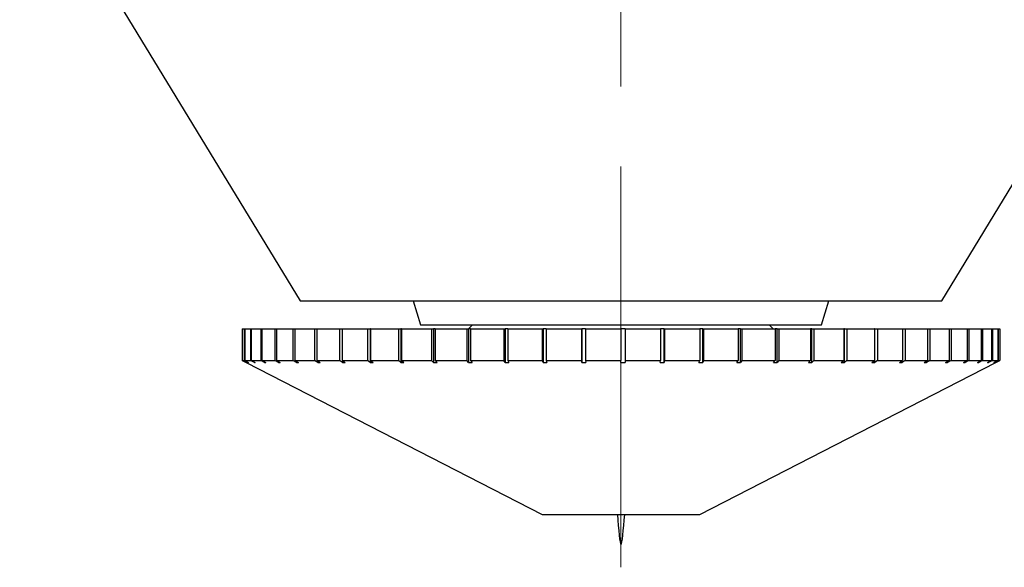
# Model space of a CAD drawing. Header units: inches. Extents: x 1.2 to 31.4, y 1 to 21.5.
# Tile 45 of 63: x 19.443 to 20.671, y 7.537 to 8.22. Entities that reach past the tile are written whole.
import ezdxf

# ---------------------------------------------------------------- set-up
doc = ezdxf.new("R2010")
doc.units = ezdxf.units.IN
doc.header["$MEASUREMENT"] = 0
doc.linetypes.add('CENTERX2', pattern=[0.8, 0.5, -0.1, 0.1, -0.1])

msp = doc.modelspace()

# ---------------------------------------------------------------- linework, layer by layer
at = {"color": 7, "linetype": 'CENTERX2', "lineweight": 18}
msp.add_line((20.1932, 7.5367), (20.1932, 15.8581), dxfattribs=at)
at = {"color": 7, "linetype": 'Continuous', "lineweight": 25}
for p, q in [((19.4432, 8.4442), (19.7932, 7.8692)), ((20.5932, 7.8692), (20.9432, 8.4442)), ((19.7932, 7.8692), (19.9104, 7.8692)), ((19.9104, 7.8692), (20.4761, 7.8692)), ((19.934, 7.8692), (19.9432, 7.8392)), ((20.4432, 7.8392), (20.4525, 7.8692)), ((20.4761, 7.8692), (20.5932, 7.8692)), ((19.9432, 7.8392), (20.4432, 7.8392)), ((20.0082, 7.8392), (20.0032, 7.8342)), ((20.3832, 7.8342), (20.3782, 7.8392)), ((19.7207, 7.8342), (19.7207, 7.7948)), ((19.7207, 7.8342), (19.7208, 7.8342)), ((19.7208, 7.8342), (19.7208, 7.7948)), ((19.7208, 7.8342), (19.7233, 7.8342)), ((19.7233, 7.8342), (19.7233, 7.7948)), ((19.7233, 7.8342), (19.7239, 7.8342)), ((19.7239, 7.8342), (19.7239, 7.7948)), ((19.7239, 7.8342), (19.7311, 7.8342)), ((19.7311, 7.8342), (19.7311, 7.7948)), ((19.7311, 7.8342), (19.7321, 7.8342)), ((19.7321, 7.8342), (19.7321, 7.7948)), ((19.7321, 7.8342), (19.7439, 7.8342)), ((19.7439, 7.8342), (19.7439, 7.7948)), ((19.7439, 7.8342), (19.7454, 7.8342)), ((19.7454, 7.8342), (19.7454, 7.7948)), ((19.7454, 7.8342), (19.7616, 7.8342)), ((19.7616, 7.8342), (19.7616, 7.7948)), ((19.7616, 7.8342), (19.7636, 7.8342)), ((19.7636, 7.8342), (19.7636, 7.7948)), ((19.7636, 7.8342), (19.784, 7.8342)), ((19.784, 7.8342), (19.784, 7.7948)), ((19.784, 7.8342), (19.7866, 7.8342)), ((19.7866, 7.8342), (19.7866, 7.7948)), ((19.7866, 7.8342), (19.811, 7.8342)), ((19.811, 7.8342), (19.811, 7.7948)), ((19.811, 7.8342), (19.8139, 7.8342)), ((19.8139, 7.8342), (19.8139, 7.7948)), ((19.8139, 7.8342), (19.8421, 7.8342)), ((19.8421, 7.8342), (19.8421, 7.7948)), ((19.8421, 7.8342), (19.8455, 7.8342)), ((19.8455, 7.8342), (19.8455, 7.7948)), ((19.8455, 7.8342), (19.8771, 7.8342)), ((19.8771, 7.8342), (19.8771, 7.7948)), ((19.8771, 7.8342), (19.8804, 7.8342)), ((19.8804, 7.8342), (19.8804, 7.7923)), ((19.8808, 7.8342), (19.8804, 7.8342)), ((19.8808, 7.8342), (19.8808, 7.7948)), ((19.8808, 7.8342), (19.9155, 7.8342)), ((19.9155, 7.8342), (19.9155, 7.7948)), ((19.9155, 7.8342), (19.9184, 7.8342)), ((19.9184, 7.8342), (19.9184, 7.7923)), ((19.9196, 7.8342), (19.9184, 7.8342)), ((19.9196, 7.8342), (19.9196, 7.7948)), ((19.9196, 7.8342), (19.957, 7.8342)), ((19.957, 7.8342), (19.957, 7.7948)), ((19.957, 7.8342), (19.9595, 7.8342)), ((19.9595, 7.8342), (19.9595, 7.7923)), ((19.9613, 7.8342), (19.9595, 7.8342)), ((19.9613, 7.8342), (19.9613, 7.7948)), ((19.9613, 7.8342), (20.001, 7.8342)), ((20.001, 7.8342), (20.001, 7.7948)), ((20.001, 7.8342), (20.0031, 7.8342)), ((20.0031, 7.8342), (20.0031, 7.7923)), ((20.0056, 7.8342), (20.0031, 7.8342)), ((20.0056, 7.8342), (20.0056, 7.7948)), ((20.0056, 7.8342), (20.0472, 7.8342)), ((20.0472, 7.8342), (20.0472, 7.7948)), ((20.0472, 7.8342), (20.0488, 7.8342)), ((20.0488, 7.8342), (20.0488, 7.7923)), ((20.052, 7.8342), (20.0488, 7.8342)), ((20.052, 7.8342), (20.052, 7.7948)), ((20.052, 7.8342), (20.095, 7.8342)), ((20.095, 7.8342), (20.095, 7.7948)), ((20.095, 7.8342), (20.096, 7.8342)), ((20.096, 7.8342), (20.096, 7.7923)), ((20.0999, 7.8342), (20.096, 7.8342)), ((20.0999, 7.8342), (20.0999, 7.7948)), ((20.0999, 7.8342), (20.1438, 7.8342)), ((20.1438, 7.8342), (20.1438, 7.7948)), ((20.1438, 7.8342), (20.1444, 7.8342)), ((20.1444, 7.8342), (20.1444, 7.7923)), ((20.1488, 7.8342), (20.1444, 7.8342)), ((20.1488, 7.8342), (20.1488, 7.7948)), ((20.1488, 7.8342), (20.1932, 7.8342)), ((20.1932, 7.8342), (20.1932, 7.7948)), ((20.1982, 7.8342), (20.1932, 7.8342)), ((20.1982, 7.8342), (20.1982, 7.7948)), ((20.1982, 7.8342), (20.2426, 7.8342)), ((20.2426, 7.8342), (20.2426, 7.7948)), ((20.2471, 7.8342), (20.2426, 7.8342)), ((20.2471, 7.7923), (20.2471, 7.8342)), ((20.2471, 7.8342), (20.2476, 7.8342)), ((20.2476, 7.8342), (20.2476, 7.7948)), ((20.2476, 7.8342), (20.2915, 7.8342)), ((20.2915, 7.8342), (20.2915, 7.7948)), ((20.2953, 7.8342), (20.2915, 7.8342)), ((20.2953, 7.7923), (20.2953, 7.8342)), ((20.2953, 7.8342), (20.2963, 7.8342)), ((20.2963, 7.8342), (20.2963, 7.7948)), ((20.2963, 7.8342), (20.3392, 7.8342)), ((20.3392, 7.8342), (20.3392, 7.7948)), ((20.3424, 7.8342), (20.3392, 7.8342)), ((20.3424, 7.7923), (20.3424, 7.8342)), ((20.3424, 7.8342), (20.344, 7.8342)), ((20.344, 7.8342), (20.344, 7.7948)), ((20.344, 7.8342), (20.3854, 7.8342)), ((20.3854, 7.8342), (20.3854, 7.7948)), ((20.3879, 7.8342), (20.3854, 7.8342)), ((20.3879, 7.7923), (20.3879, 7.8342)), ((20.3879, 7.8342), (20.39, 7.8342)), ((20.39, 7.8342), (20.39, 7.7948)), ((20.39, 7.8342), (20.4295, 7.8342)), ((20.4295, 7.8342), (20.4295, 7.7948)), ((20.4313, 7.8342), (20.4295, 7.8342)), ((20.4313, 7.7923), (20.4313, 7.8342)), ((20.4313, 7.8342), (20.4338, 7.8342)), ((20.4338, 7.8342), (20.4338, 7.7948)), ((20.4338, 7.8342), (20.471, 7.8342)), ((20.471, 7.8342), (20.471, 7.7948)), ((20.4721, 7.8342), (20.471, 7.8342)), ((20.4721, 7.7923), (20.4721, 7.8342)), ((20.4721, 7.8342), (20.475, 7.8342)), ((20.475, 7.8342), (20.475, 7.7948)), ((20.475, 7.8342), (20.5094, 7.8342)), ((20.5094, 7.8342), (20.5094, 7.7948)), ((20.5098, 7.8342), (20.5094, 7.8342)), ((20.5098, 7.7923), (20.5098, 7.8342)), ((20.5098, 7.8342), (20.5131, 7.8342)), ((20.5131, 7.8342), (20.5131, 7.7948)), ((20.5131, 7.8342), (20.5444, 7.8342)), ((20.5444, 7.8342), (20.5444, 7.7948)), ((20.5444, 7.8342), (20.5477, 7.8342)), ((20.5477, 7.8342), (20.5477, 7.7948)), ((20.5477, 7.8342), (20.5755, 7.8342)), ((20.5755, 7.8342), (20.5755, 7.7948)), ((20.5755, 7.8342), (20.5784, 7.8342)), ((20.5784, 7.8342), (20.5784, 7.7948)), ((20.5784, 7.8342), (20.6024, 7.8342)), ((20.6024, 7.8342), (20.6024, 7.7948)), ((20.6024, 7.8342), (20.6049, 7.8342)), ((20.6049, 7.8342), (20.6049, 7.7948)), ((20.6049, 7.8342), (20.6249, 7.8342)), ((20.6249, 7.8342), (20.6249, 7.7948)), ((20.6249, 7.8342), (20.6269, 7.8342)), ((20.6269, 7.8342), (20.6269, 7.7948)), ((20.6269, 7.8342), (20.6426, 7.8342)), ((20.6426, 7.8342), (20.6426, 7.7948)), ((20.6426, 7.8342), (20.6441, 7.8342)), ((20.6441, 7.8342), (20.6441, 7.7948)), ((20.6441, 7.8342), (20.6554, 7.8342)), ((20.6554, 7.8342), (20.6554, 7.7948)), ((20.6554, 7.8342), (20.6564, 7.8342)), ((20.6564, 7.8342), (20.6564, 7.7948)), ((20.6564, 7.8342), (20.6631, 7.8342)), ((20.6631, 7.8342), (20.6631, 7.7948)), ((20.6631, 7.8342), (20.6636, 7.8342)), ((20.6636, 7.8342), (20.6636, 7.7948)), ((20.6636, 7.8342), (20.6657, 7.8342)), ((20.6657, 7.8342), (20.6657, 7.7948)), ((19.7257, 7.7923), (19.7207, 7.7948)), ((19.7208, 7.7948), (19.7257, 7.7923)), ((19.7208, 7.7948), (19.7233, 7.7948)), ((19.7283, 7.7923), (19.7233, 7.7948)), ((19.7239, 7.7948), (19.7288, 7.7923)), ((19.7239, 7.7948), (19.7311, 7.7948)), ((19.7257, 7.7923), (20.0947, 7.6025)), ((19.7283, 7.7926), (19.7283, 7.7923)), ((19.7283, 7.7923), (19.7288, 7.7923)), ((19.7359, 7.7923), (19.7311, 7.7948)), ((19.7321, 7.7948), (19.737, 7.7923)), ((19.7321, 7.7948), (19.7439, 7.7948)), ((19.7359, 7.7928), (19.7359, 7.7923)), ((19.7359, 7.7923), (19.737, 7.7923)), ((19.7486, 7.7923), (19.7439, 7.7948)), ((19.7454, 7.7948), (19.7502, 7.7923)), ((19.7454, 7.7948), (19.7616, 7.7948)), ((19.7486, 7.7931), (19.7486, 7.7923)), ((19.7486, 7.7923), (19.7502, 7.7923)), ((19.7661, 7.7923), (19.7616, 7.7948)), ((19.7636, 7.7948), (19.7682, 7.7923)), ((19.7636, 7.7948), (19.784, 7.7948)), ((19.7661, 7.7934), (19.7661, 7.7923)), ((19.7661, 7.7923), (19.7682, 7.7923)), ((19.7884, 7.7923), (19.784, 7.7948)), ((19.7866, 7.7948), (19.7909, 7.7923)), ((19.7866, 7.7948), (19.811, 7.7948)), ((19.7884, 7.7938), (19.7884, 7.7923)), ((19.7884, 7.7923), (19.7909, 7.7923)), ((19.815, 7.7923), (19.811, 7.7948)), ((19.8139, 7.7948), (19.8179, 7.7923)), ((19.8139, 7.7948), (19.8421, 7.7948)), ((19.815, 7.7942), (19.815, 7.7923)), ((19.815, 7.7923), (19.8179, 7.7923)), ((19.8458, 7.7923), (19.8421, 7.7948)), ((19.8455, 7.7948), (19.8492, 7.7923)), ((19.8455, 7.7948), (19.8771, 7.7948)), ((19.8458, 7.7946), (19.8458, 7.7923)), ((19.8458, 7.7923), (19.8492, 7.7923)), ((19.8804, 7.7923), (19.8771, 7.7948)), ((19.8804, 7.7923), (19.8841, 7.7923)), ((19.8808, 7.7948), (19.8841, 7.7923)), ((19.8808, 7.7948), (19.9155, 7.7948)), ((19.9184, 7.7923), (19.9155, 7.7948)), ((19.9184, 7.7923), (19.9225, 7.7923)), ((19.9196, 7.7948), (19.9225, 7.7923)), ((19.9196, 7.7948), (19.957, 7.7948)), ((19.9595, 7.7923), (19.957, 7.7948)), ((19.9595, 7.7923), (19.9638, 7.7923)), ((19.9613, 7.7948), (19.9638, 7.7923)), ((19.9613, 7.7948), (20.001, 7.7948)), ((20.0031, 7.7923), (20.001, 7.7948)), ((20.0031, 7.7923), (20.0076, 7.7923)), ((20.0056, 7.7948), (20.0076, 7.7923)), ((20.0056, 7.7948), (20.0472, 7.7948)), ((20.0488, 7.7923), (20.0472, 7.7948)), ((20.0488, 7.7923), (20.0535, 7.7923)), ((20.052, 7.7948), (20.0535, 7.7923)), ((20.052, 7.7948), (20.095, 7.7948)), ((20.096, 7.7923), (20.095, 7.7948)), ((20.096, 7.7923), (20.1009, 7.7923)), ((20.0999, 7.7948), (20.1009, 7.7923)), ((20.0999, 7.7948), (20.1438, 7.7948)), ((20.1444, 7.7923), (20.1438, 7.7948)), ((20.1444, 7.7923), (20.1493, 7.7923)), ((20.1488, 7.7948), (20.1493, 7.7923)), ((20.1488, 7.7948), (20.1932, 7.7948)), ((20.1932, 7.7923), (20.1932, 7.7948)), ((20.1982, 7.7948), (20.1982, 7.7923)), ((20.1982, 7.7948), (20.2426, 7.7948)), ((20.2421, 7.7923), (20.2426, 7.7948)), ((20.2421, 7.7923), (20.2471, 7.7923)), ((20.2476, 7.7948), (20.2471, 7.7923)), ((20.2476, 7.7948), (20.2915, 7.7948)), ((20.2904, 7.7923), (20.2915, 7.7948)), ((20.2904, 7.7923), (20.2953, 7.7923)), ((20.2917, 7.6025), (20.6607, 7.7923)), ((20.2963, 7.7948), (20.2953, 7.7923)), ((20.2963, 7.7948), (20.3392, 7.7948)), ((20.3377, 7.7923), (20.3392, 7.7948)), ((20.3377, 7.7923), (20.3424, 7.7923)), ((20.344, 7.7948), (20.3424, 7.7923)), ((20.344, 7.7948), (20.3854, 7.7948)), ((20.3834, 7.7923), (20.3854, 7.7948)), ((20.3834, 7.7923), (20.3879, 7.7923)), ((20.39, 7.7948), (20.3879, 7.7923)), ((20.39, 7.7948), (20.4295, 7.7948)), ((20.427, 7.7923), (20.4295, 7.7948)), ((20.427, 7.7923), (20.4313, 7.7923)), ((20.4338, 7.7948), (20.4313, 7.7923)), ((20.4338, 7.7948), (20.471, 7.7948)), ((20.468, 7.7923), (20.471, 7.7948)), ((20.468, 7.7923), (20.4721, 7.7923)), ((20.475, 7.7948), (20.4721, 7.7923)), ((20.475, 7.7948), (20.5094, 7.7948)), ((20.506, 7.7923), (20.5094, 7.7948)), ((20.506, 7.7923), (20.5098, 7.7923)), ((20.5131, 7.7948), (20.5098, 7.7923)), ((20.5131, 7.7948), (20.5444, 7.7948)), ((20.5406, 7.7923), (20.5444, 7.7948)), ((20.5406, 7.7923), (20.544, 7.7923)), ((20.5477, 7.7948), (20.544, 7.7923)), ((20.544, 7.7923), (20.544, 7.7946)), ((20.5477, 7.7948), (20.5755, 7.7948)), ((20.5714, 7.7923), (20.5755, 7.7948)), ((20.5714, 7.7923), (20.5744, 7.7923)), ((20.5784, 7.7948), (20.5744, 7.7923)), ((20.5744, 7.7923), (20.5744, 7.7941)), ((20.5784, 7.7948), (20.6024, 7.7948)), ((20.5981, 7.7923), (20.6024, 7.7948)), ((20.5981, 7.7923), (20.6006, 7.7923)), ((20.6049, 7.7948), (20.6006, 7.7923)), ((20.6006, 7.7923), (20.6006, 7.7938)), ((20.6049, 7.7948), (20.6249, 7.7948)), ((20.6203, 7.7923), (20.6249, 7.7948)), ((20.6203, 7.7923), (20.6223, 7.7923)), ((20.6269, 7.7948), (20.6223, 7.7923)), ((20.6223, 7.7923), (20.6223, 7.7934)), ((20.6269, 7.7948), (20.6426, 7.7948)), ((20.6378, 7.7923), (20.6426, 7.7948)), ((20.6378, 7.7923), (20.6394, 7.7923)), ((20.6441, 7.7948), (20.6394, 7.7923)), ((20.6394, 7.7923), (20.6394, 7.7931)), ((20.6441, 7.7948), (20.6554, 7.7948)), ((20.6505, 7.7923), (20.6554, 7.7948)), ((20.6505, 7.7923), (20.6515, 7.7923)), ((20.6564, 7.7948), (20.6515, 7.7923)), ((20.6515, 7.7923), (20.6515, 7.7928)), ((20.6564, 7.7948), (20.6631, 7.7948)), ((20.6582, 7.7923), (20.6631, 7.7948)), ((20.6582, 7.7923), (20.6587, 7.7923)), ((20.6636, 7.7948), (20.6587, 7.7923)), ((20.6587, 7.7923), (20.6587, 7.7925)), ((20.6607, 7.7923), (20.6657, 7.7948)), ((20.6636, 7.7948), (20.6657, 7.7948)), ((20.0947, 7.6025), (20.2917, 7.6025))]:
    msp.add_line(p, q, dxfattribs=at)
msp.add_open_spline([(20.1932, 7.7923), (20.194, 7.7923), (20.1957, 7.7923), (20.1974, 7.7923), (20.1982, 7.7923)], degree=3, knots=[0, 0, 0, 0, 0.49353, 1, 1, 1, 1], dxfattribs=at)
msp.add_open_spline([(20.1887, 7.6025), (20.1902, 7.5838), (20.1932, 7.5464), (20.1962, 7.5838), (20.1978, 7.6025)], degree=3, dxfattribs=at)

doc.saveas('drawing.dxf')
